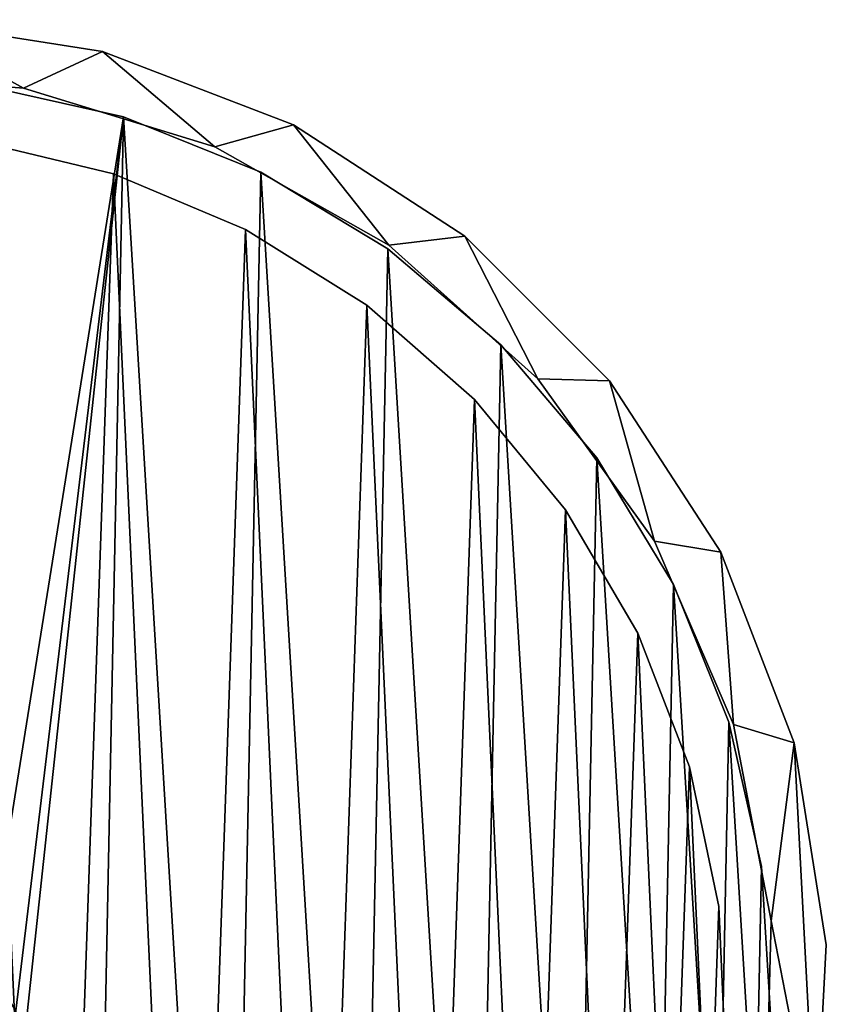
# Model space of a CAD drawing. Header units: millimetres. Extents: x -1598 to -691, y 18 to 189.
# Tile 158 of 158: x -768 to -745, y 108 to 136. Entities that reach past the tile are written whole.
import ezdxf

# ---------------------------------------------------------------- set-up
doc = ezdxf.new("R2010")
doc.units = ezdxf.units.MM
doc.header["$LTSCALE"] = 25.4
doc.layers.get('0').update_dxf_attribs({"true_color": 0xff5454})

# ---------------------------------------------------------------- blocks, each defined once
blk = doc.blocks.new('MORE-EYE-7826-7825-7608-ZIGZAG.STL')
at = {"color": 7, "true_color": 0xfaf5f5}
mesh = blk.add_polyface(dxfattribs=at)
corners = [(846.922, 112.646, 37.292), (847.521, 101.226, 37.292), (846.621, 106.905, 37.292), (848.41, 118.199, 37.292), (848.093, 109.048, 37.292), (848.852, 114.619, 37.292), (851.02, 123.322, 37.292), (850.791, 119.896, 37.292), (853.819, 124.633, 37.292), (854.638, 127.789, 37.292), (855.699, 126.729, 37.292), (859.106, 131.407, 37.292), (857.794, 128.609, 37.292), (862.532, 131.637, 37.292), (864.229, 134.017, 37.292), (867.809, 133.575, 37.292), (869.782, 135.505, 37.292), (873.38, 134.334, 37.292), (875.523, 135.806, 37.292), (878.983, 133.878, 37.292), (881.201, 134.907, 37.292), (884.358, 132.228, 37.292), (886.568, 132.847, 37.292), (889.252, 129.461, 37.292), (891.39, 129.715, 37.292), (893.437, 125.706, 37.292), (895.455, 125.65, 37.292), (896.717, 121.14, 37.292), (898.586, 120.829, 37.292), (898.938, 115.976, 37.292), (900.647, 115.462, 37.292), (899.998, 110.454, 37.292), (848.549, 103.444, 37.292), (849.581, 95.859, 37.292), (850.2, 98.07, 37.292), (852.712, 91.038, 37.292), (852.967, 93.176, 37.292), (856.777, 86.972, 37.292), (856.721, 88.991, 37.292), (861.287, 85.711, 37.292), (861.599, 83.841, 37.292), (866.452, 83.489, 37.292), (866.966, 81.781, 37.292), (871.974, 82.43, 37.292), (872.644, 80.882, 37.292), (877.594, 82.582, 37.292), (878.386, 81.183, 37.292), (883.05, 83.939, 37.292), (883.939, 82.671, 37.292), (888.086, 86.437, 37.292), (889.061, 85.281, 37.292), (892.468, 89.959, 37.292), (893.529, 88.899, 37.292), (895.991, 94.341, 37.292), (897.147, 93.366, 37.292), (898.489, 99.378, 37.292), (899.757, 98.489, 37.292), (899.846, 104.834, 37.292), (901.245, 104.042, 37.292), (901.546, 109.783, 37.292)]
mesh.append_faces([[corners[k] for k in face] for face in [(0, 1, 2), (58, 30, 59)]], dxfattribs={"vtx0": -1, "color": 7})
mesh.append_faces([[corners[k] for k in face] for face in [(4, 3, 5), (5, 6, 7), (7, 6, 8), (8, 9, 10), (10, 11, 12), (12, 11, 13), (13, 14, 15), (15, 16, 17), (17, 18, 19), (19, 20, 21), (21, 22, 23), (23, 24, 25), (25, 26, 27), (27, 28, 29), (29, 30, 31), (1, 32, 33), (32, 1, 4), (33, 34, 35), (35, 36, 37), (37, 39, 40), (40, 41, 42), (42, 43, 44), (44, 45, 46), (46, 47, 48), (48, 49, 50), (50, 51, 52), (52, 53, 54), (54, 55, 56), (56, 57, 58)]], dxfattribs={"vtx0": -1, "vtx1": -1, "color": 7})
mesh.append_faces([[corners[k] for k in face] for face in [(1, 3, 4), (58, 31, 30)]], dxfattribs={"vtx0": -1, "vtx1": -1, "vtx2": -1, "color": 7})
mesh.append_faces([[corners[k] for k in face] for face in [(1, 0, 3), (5, 3, 6), (8, 6, 9), (10, 9, 11), (13, 11, 14), (15, 14, 16), (17, 16, 18), (19, 18, 20), (21, 20, 22), (23, 22, 24), (25, 24, 26), (27, 26, 28), (29, 28, 30), (33, 32, 34), (35, 34, 36), (37, 36, 38), (37, 38, 39), (40, 39, 41), (42, 41, 43), (44, 43, 45), (46, 45, 47), (48, 47, 49), (50, 49, 51), (52, 51, 53), (54, 53, 55), (56, 55, 57), (58, 57, 31)]], dxfattribs={"vtx0": -1, "vtx2": -1, "color": 7})
mesh = blk.add_polyface(dxfattribs=at)
corners = [(847.521, 101.226, 147.292), (848.549, 103.444, 147.292), (848.093, 109.048, 147.292), (849.581, 95.859, 147.292), (850.2, 98.07, 147.292), (852.712, 91.038, 147.292), (852.967, 93.176, 147.292), (856.777, 86.972, 147.292), (856.721, 88.991, 147.292), (861.287, 85.711, 147.292), (861.599, 83.841, 147.292), (866.452, 83.489, 147.292), (866.966, 81.781, 147.292), (871.974, 82.43, 147.292), (872.644, 80.882, 147.292), (877.594, 82.582, 147.292), (878.386, 81.183, 147.292), (883.05, 83.939, 147.292), (883.939, 82.671, 147.292), (888.086, 86.437, 147.292), (889.061, 85.281, 147.292), (892.468, 89.959, 147.292), (893.529, 88.899, 147.292), (895.991, 94.341, 147.292), (897.147, 93.366, 147.292), (898.489, 99.378, 147.292), (899.757, 98.489, 147.292), (899.846, 104.834, 147.292), (901.245, 104.042, 147.292), (899.998, 110.454, 147.292), (900.647, 115.462, 147.292), (901.546, 109.783, 147.292), (846.922, 112.646, 147.292), (846.621, 106.905, 147.292), (848.41, 118.199, 147.292), (848.852, 114.619, 147.292), (851.02, 123.322, 147.292), (850.791, 119.896, 147.292), (853.819, 124.633, 147.292), (854.638, 127.789, 147.292), (855.699, 126.729, 147.292), (859.106, 131.407, 147.292), (857.794, 128.609, 147.292), (862.532, 131.637, 147.292), (864.229, 134.017, 147.292), (867.809, 133.575, 147.292), (869.782, 135.505, 147.292), (873.38, 134.334, 147.292), (875.523, 135.806, 147.292), (878.983, 133.878, 147.292), (881.201, 134.907, 147.292), (884.358, 132.228, 147.292), (886.568, 132.847, 147.292), (889.252, 129.461, 147.292), (891.39, 129.715, 147.292), (893.437, 125.706, 147.292), (895.455, 125.65, 147.292), (896.717, 121.14, 147.292), (898.586, 120.829, 147.292), (898.938, 115.976, 147.292)]
mesh.append_faces([[corners[k] for k in face] for face in [(30, 28, 31), (0, 32, 33)]], dxfattribs={"vtx0": -1, "color": 7})
mesh.append_faces([[corners[k] for k in face] for face in [(1, 3, 4), (4, 5, 6), (6, 7, 8), (8, 7, 9), (9, 10, 11), (11, 12, 13), (13, 14, 15), (15, 16, 17), (17, 18, 19), (19, 20, 21), (21, 22, 23), (23, 24, 25), (25, 26, 27), (27, 28, 29), (32, 0, 34), (34, 35, 36), (36, 38, 39), (39, 40, 41), (41, 43, 44), (44, 45, 46), (46, 47, 48), (48, 49, 50), (50, 51, 52), (52, 53, 54), (54, 55, 56), (56, 57, 58), (58, 59, 30)]], dxfattribs={"vtx0": -1, "vtx1": -1, "color": 7})
mesh.append_faces([[corners[k] for k in face] for face in [(29, 28, 30), (34, 0, 2)]], dxfattribs={"vtx0": -1, "vtx1": -1, "vtx2": -1, "color": 7})
mesh.append_faces([[corners[k] for k in face] for face in [(0, 1, 2), (1, 0, 3), (4, 3, 5), (6, 5, 7), (9, 7, 10), (11, 10, 12), (13, 12, 14), (15, 14, 16), (17, 16, 18), (19, 18, 20), (21, 20, 22), (23, 22, 24), (25, 24, 26), (27, 26, 28), (34, 2, 35), (36, 35, 37), (36, 37, 38), (39, 38, 40), (41, 40, 42), (41, 42, 43), (44, 43, 45), (46, 45, 47), (48, 47, 49), (50, 49, 51), (52, 51, 53), (54, 53, 55), (56, 55, 57), (58, 57, 59), (30, 59, 29)]], dxfattribs={"vtx0": -1, "vtx2": -1, "color": 7})
mesh = blk.add_polyface(dxfattribs=at)
corners = [(875.523, 135.806, 147.292), (881.201, 134.907, 37.292), (875.523, 135.806, 37.292), (881.201, 134.907, 147.292)]
mesh.append_faces([[corners[k] for k in face] for face in [(0, 1, 2), (1, 0, 3)]], dxfattribs={"vtx0": -1, "color": 7})
mesh = blk.add_polyface(dxfattribs=at)
corners = [(881.201, 134.907, 147.292), (886.568, 132.847, 37.292), (881.201, 134.907, 37.292), (886.568, 132.847, 147.292)]
mesh.append_faces([[corners[k] for k in face] for face in [(0, 1, 2), (1, 0, 3)]], dxfattribs={"vtx0": -1, "color": 7})
mesh = blk.add_polyface(dxfattribs=at)
corners = [(878.983, 133.878, 147.292), (873.38, 134.334, 37.292), (878.983, 133.878, 37.292), (873.38, 134.334, 147.292)]
mesh.append_faces([[corners[k] for k in face] for face in [(0, 1, 2), (1, 0, 3)]], dxfattribs={"vtx0": -1, "color": 7})
at = {"color": 0}
mesh = blk.add_polyface(dxfattribs=at)
corners = [(868.393, 83.077, 145.292), (869.401, 108.758, 145.292), (869.234, 110.239, 145.292), (872.52, 82.491, 145.292), (870.195, 107.495, 145.292), (873.235, 104.455, 145.292), (876.687, 82.575, 145.292), (874.497, 103.662, 145.292), (875.979, 103.495, 145.292), (877.386, 103.987, 145.292), (880.787, 83.327, 145.292), (878.44, 105.041, 145.292), (878.933, 106.449, 145.292), (848.817, 102.653, 145.292), (848.315, 110.948, 145.292), (848.231, 106.78, 145.292), (849.066, 115.047, 145.292), (850.057, 98.674, 145.292), (850.465, 118.974, 145.292), (851.919, 94.945, 145.292), (852.476, 122.625, 145.292), (854.355, 91.563, 145.292), (855.047, 125.906, 145.292), (855.77, 90.03, 145.292), (858.111, 128.732, 145.292), (857.303, 88.616, 145.292), (860.685, 86.179, 145.292), (861.588, 131.03, 145.292), (864.414, 84.317, 145.292), (865.389, 132.741, 145.292), (869.415, 133.82, 145.292), (869.727, 111.647, 145.292), (873.562, 134.239, 145.292), (870.781, 112.701, 145.292), (872.188, 113.193, 145.292), (873.67, 113.026, 145.292), (877.723, 133.987, 145.292), (874.932, 112.233, 145.292), (877.973, 109.193, 145.292), (881.789, 133.071, 145.292), (878.766, 107.93, 145.292), (884.713, 84.726, 145.292), (885.656, 131.515, 145.292), (888.364, 86.737, 145.292), (889.223, 129.359, 145.292), (891.645, 89.307, 145.292), (892.398, 126.658, 145.292), (894.472, 92.371, 145.292), (895.098, 123.483, 145.292), (896.77, 95.848, 145.292), (897.255, 119.916, 145.292), (898.481, 99.649, 145.292), (898.811, 116.049, 145.292), (899.559, 103.675, 145.292), (899.727, 111.983, 145.292), (899.978, 107.822, 145.292)]
mesh.append_faces([[corners[k] for k in face] for face in [(13, 14, 15), (54, 53, 55)]], dxfattribs={"vtx0": -1, "color": 0})
mesh.append_faces([[corners[k] for k in face] for face in [(1, 3, 4), (4, 3, 5), (5, 6, 7), (7, 6, 8), (8, 6, 9), (9, 10, 11), (11, 10, 12), (14, 13, 16), (16, 17, 18), (18, 19, 20), (20, 21, 22), (22, 23, 24), (24, 26, 27), (27, 28, 29), (29, 0, 30), (30, 31, 32), (32, 35, 36), (36, 38, 39), (39, 41, 42), (42, 43, 44), (44, 45, 46), (46, 47, 48), (48, 49, 50), (50, 51, 52), (52, 53, 54)]], dxfattribs={"vtx0": -1, "vtx1": -1, "color": 0})
mesh.append_faces([[corners[k] for k in face] for face in [(30, 0, 2), (39, 12, 10)]], dxfattribs={"vtx0": -1, "vtx1": -1, "vtx2": -1, "color": 0})
mesh.append_faces([[corners[k] for k in face] for face in [(0, 1, 2), (1, 0, 3), (5, 3, 6), (9, 6, 10), (16, 13, 17), (18, 17, 19), (20, 19, 21), (22, 21, 23), (24, 23, 25), (24, 25, 26), (27, 26, 28), (29, 28, 0), (30, 2, 31), (32, 31, 33), (32, 33, 34), (32, 34, 35), (36, 35, 37), (36, 37, 38), (39, 38, 40), (39, 40, 12), (39, 10, 41), (42, 41, 43), (44, 43, 45), (46, 45, 47), (48, 47, 49), (50, 49, 51), (52, 51, 53)]], dxfattribs={"vtx0": -1, "vtx2": -1, "color": 0})
mesh = blk.add_polyface(dxfattribs=at)
corners = [(848.315, 110.948, 144.292), (848.817, 102.653, 144.292), (848.231, 106.78, 144.292), (849.066, 115.047, 144.292), (850.057, 98.674, 144.292), (850.465, 118.974, 144.292), (851.919, 94.945, 144.292), (852.476, 122.625, 144.292), (854.355, 91.563, 144.292), (855.047, 125.906, 144.292), (855.77, 90.03, 144.292), (858.111, 128.732, 144.292), (857.303, 88.616, 144.292), (860.685, 86.179, 144.292), (861.588, 131.03, 144.292), (864.414, 84.317, 144.292), (865.389, 132.741, 144.292), (868.393, 83.077, 144.292), (869.415, 133.82, 144.292), (869.234, 110.239, 144.292), (869.727, 111.647, 144.292), (873.562, 134.239, 144.292), (870.781, 112.701, 144.292), (872.188, 113.193, 144.292), (873.67, 113.026, 144.292), (877.723, 133.987, 144.292), (874.932, 112.233, 144.292), (877.973, 109.193, 144.292), (881.789, 133.071, 144.292), (878.766, 107.93, 144.292), (878.933, 106.449, 144.292), (880.787, 83.327, 144.292), (884.713, 84.726, 144.292), (885.656, 131.515, 144.292), (888.364, 86.737, 144.292), (889.223, 129.359, 144.292), (891.645, 89.307, 144.292), (892.398, 126.658, 144.292), (894.472, 92.371, 144.292), (895.098, 123.483, 144.292), (896.77, 95.848, 144.292), (897.255, 119.916, 144.292), (898.481, 99.649, 144.292), (898.811, 116.049, 144.292), (899.559, 103.675, 144.292), (899.727, 111.983, 144.292), (899.978, 107.822, 144.292), (869.401, 108.758, 144.292), (872.52, 82.491, 144.292), (870.195, 107.495, 144.292), (873.235, 104.455, 144.292), (876.687, 82.575, 144.292), (874.497, 103.662, 144.292), (875.979, 103.495, 144.292), (877.386, 103.987, 144.292), (878.44, 105.041, 144.292)]
mesh.append_faces([[corners[k] for k in face] for face in [(0, 1, 2), (44, 45, 46)]], dxfattribs={"vtx0": -1, "color": 0})
mesh.append_faces([[corners[k] for k in face] for face in [(1, 3, 4), (4, 5, 6), (6, 7, 8), (8, 9, 10), (10, 11, 12), (12, 11, 13), (13, 14, 15), (15, 16, 17), (19, 18, 20), (20, 21, 22), (22, 21, 23), (23, 21, 24), (24, 25, 26), (26, 25, 27), (27, 28, 29), (29, 28, 30), (31, 28, 32), (32, 33, 34), (34, 35, 36), (36, 37, 38), (38, 39, 40), (40, 41, 42), (42, 43, 44), (17, 47, 48), (47, 17, 19), (48, 50, 51), (51, 54, 31)]], dxfattribs={"vtx0": -1, "vtx1": -1, "color": 0})
mesh.append_faces([[corners[k] for k in face] for face in [(17, 18, 19), (30, 28, 31)]], dxfattribs={"vtx0": -1, "vtx1": -1, "vtx2": -1, "color": 0})
mesh.append_faces([[corners[k] for k in face] for face in [(1, 0, 3), (4, 3, 5), (6, 5, 7), (8, 7, 9), (10, 9, 11), (13, 11, 14), (15, 14, 16), (17, 16, 18), (20, 18, 21), (24, 21, 25), (27, 25, 28), (32, 28, 33), (34, 33, 35), (36, 35, 37), (38, 37, 39), (40, 39, 41), (42, 41, 43), (44, 43, 45), (48, 47, 49), (48, 49, 50), (51, 50, 52), (51, 52, 53), (51, 53, 54), (31, 54, 55), (31, 55, 30)]], dxfattribs={"vtx0": -1, "vtx2": -1, "color": 0})
mesh = blk.add_polyface(dxfattribs=at)
corners = [(877.723, 133.987, 145.292), (881.789, 133.071, 144.292), (877.723, 133.987, 144.292), (881.789, 133.071, 145.292)]
mesh.append_faces([[corners[k] for k in face] for face in [(0, 1, 2), (1, 0, 3)]], dxfattribs={"vtx0": -1, "color": 0})
at = {"color": 7, "true_color": 0xfaf5f5}
mesh = blk.add_polyface(dxfattribs=at)
corners = [(884.358, 132.228, 147.292), (878.983, 133.878, 37.292), (884.358, 132.228, 37.292), (878.983, 133.878, 147.292)]
mesh.append_faces([[corners[k] for k in face] for face in [(0, 1, 2), (1, 0, 3)]], dxfattribs={"vtx0": -1, "color": 7})
at = {"color": 0}
mesh = blk.add_polyface(dxfattribs=at)
corners = [(881.789, 133.071, 145.292), (885.656, 131.515, 144.292), (881.789, 133.071, 144.292), (885.656, 131.515, 145.292)]
mesh.append_faces([[corners[k] for k in face] for face in [(0, 1, 2), (1, 0, 3)]], dxfattribs={"vtx0": -1, "color": 0})
at = {"color": 7, "true_color": 0xffffff}
mesh = blk.add_polyface(dxfattribs=at)
corners = [(848.888, 110.593, 46.785), (849.253, 102.581, 46.785), (848.747, 106.572, 46.785), (849.672, 114.539, 46.785), (850.393, 98.722, 46.785), (851.079, 118.309, 46.785), (852.137, 95.097, 46.785), (853.072, 121.804, 46.785), (854.44, 91.798, 46.785), (855.6, 124.933, 46.785), (857.243, 88.911, 46.785), (858.597, 127.617, 46.785), (860.472, 86.511, 46.785), (861.986, 129.786, 46.785), (864.044, 84.66, 46.785), (865.679, 131.382, 46.785), (867.867, 83.406, 46.785), (869.58, 132.366, 46.785), (871.842, 82.782, 46.785), (873.589, 132.711, 46.785), (875.865, 82.803, 46.785), (877.601, 132.408, 46.785), (879.833, 83.47, 46.785), (881.512, 131.466, 46.785), (883.642, 84.764, 46.785), (885.222, 129.909, 46.785), (887.195, 86.653, 46.785), (888.634, 127.777, 46.785), (890.398, 89.087, 46.785), (891.659, 125.125, 46.785), (893.17, 92.003, 46.785), (894.22, 122.022, 46.785), (895.438, 95.326, 46.785), (896.25, 118.548, 46.785), (897.143, 98.97, 46.785), (897.697, 114.794, 46.785), (898.242, 102.841, 46.785), (898.523, 110.856, 46.785), (898.706, 106.837, 46.785)]
mesh.append_faces([[corners[k] for k in face] for face in [(0, 1, 2), (36, 37, 38)]], dxfattribs={"vtx0": -1, "color": 7})
mesh.append_faces([[corners[k] for k in face] for face in [(1, 3, 4), (4, 5, 6), (6, 7, 8), (8, 9, 10), (10, 11, 12), (12, 13, 14), (14, 15, 16), (16, 17, 18), (18, 19, 20), (20, 21, 22), (22, 23, 24), (24, 25, 26), (26, 27, 28), (28, 29, 30), (30, 31, 32), (32, 33, 34), (34, 35, 36)]], dxfattribs={"vtx0": -1, "vtx1": -1, "color": 7})
mesh.append_faces([[corners[k] for k in face] for face in [(1, 0, 3), (4, 3, 5), (6, 5, 7), (8, 7, 9), (10, 9, 11), (12, 11, 13), (14, 13, 15), (16, 15, 17), (18, 17, 19), (20, 19, 21), (22, 21, 23), (24, 23, 25), (26, 25, 27), (28, 27, 29), (30, 29, 31), (32, 31, 33), (34, 33, 35), (36, 35, 37)]], dxfattribs={"vtx0": -1, "vtx2": -1, "color": 7})
mesh = blk.add_polyface(dxfattribs=at)
corners = [(849.253, 102.581, 47.785), (848.888, 110.593, 47.785), (848.747, 106.572, 47.785), (849.672, 114.539, 47.785), (850.393, 98.722, 47.785), (851.079, 118.309, 47.785), (852.137, 95.097, 47.785), (853.072, 121.804, 47.785), (854.44, 91.798, 47.785), (855.6, 124.933, 47.785), (857.243, 88.911, 47.785), (858.597, 127.617, 47.785), (860.472, 86.511, 47.785), (861.986, 129.786, 47.785), (864.044, 84.66, 47.785), (865.679, 131.382, 47.785), (867.867, 83.406, 47.785), (869.58, 132.366, 47.785), (871.842, 82.782, 47.785), (873.589, 132.711, 47.785), (875.865, 82.803, 47.785), (877.601, 132.408, 47.785), (879.833, 83.47, 47.785), (881.512, 131.466, 47.785), (883.642, 84.764, 47.785), (885.222, 129.909, 47.785), (887.195, 86.653, 47.785), (888.634, 127.777, 47.785), (890.398, 89.087, 47.785), (891.659, 125.125, 47.785), (893.17, 92.003, 47.785), (894.22, 122.022, 47.785), (895.438, 95.326, 47.785), (896.25, 118.548, 47.785), (897.143, 98.97, 47.785), (897.697, 114.794, 47.785), (898.242, 102.841, 47.785), (898.523, 110.856, 47.785), (898.706, 106.837, 47.785)]
mesh.append_faces([[corners[k] for k in face] for face in [(0, 1, 2), (37, 36, 38)]], dxfattribs={"vtx0": -1, "color": 7})
mesh.append_faces([[corners[k] for k in face] for face in [(1, 0, 3), (3, 4, 5), (5, 6, 7), (7, 8, 9), (9, 10, 11), (11, 12, 13), (13, 14, 15), (15, 16, 17), (17, 18, 19), (19, 20, 21), (21, 22, 23), (23, 24, 25), (25, 26, 27), (27, 28, 29), (29, 30, 31), (31, 32, 33), (33, 34, 35), (35, 36, 37)]], dxfattribs={"vtx0": -1, "vtx1": -1, "color": 7})
mesh.append_faces([[corners[k] for k in face] for face in [(3, 0, 4), (5, 4, 6), (7, 6, 8), (9, 8, 10), (11, 10, 12), (13, 12, 14), (15, 14, 16), (17, 16, 18), (19, 18, 20), (21, 20, 22), (23, 22, 24), (25, 24, 26), (27, 26, 28), (29, 28, 30), (31, 30, 32), (33, 32, 34), (35, 34, 36)]], dxfattribs={"vtx0": -1, "vtx2": -1, "color": 7})
at = {"color": 7, "true_color": 0xfaf5f5}
mesh = blk.add_polyface(dxfattribs=at)
corners = [(886.568, 132.847, 147.292), (891.39, 129.715, 37.292), (886.568, 132.847, 37.292), (891.39, 129.715, 147.292)]
mesh.append_faces([[corners[k] for k in face] for face in [(0, 1, 2), (1, 0, 3)]], dxfattribs={"vtx0": -1, "color": 7})
at = {"color": 7, "true_color": 0xffffff}
mesh = blk.add_polyface(dxfattribs=at)
corners = [(877.601, 132.408, 47.785), (881.512, 131.466, 46.785), (877.601, 132.408, 46.785), (881.512, 131.466, 47.785)]
mesh.append_faces([[corners[k] for k in face] for face in [(0, 1, 2), (1, 0, 3)]], dxfattribs={"vtx0": -1, "color": 7})
at = {"color": 7, "true_color": 0xfaf5f5}
mesh = blk.add_polyface(dxfattribs=at)
corners = [(889.252, 129.461, 147.292), (884.358, 132.228, 37.292), (889.252, 129.461, 37.292), (884.358, 132.228, 147.292)]
mesh.append_faces([[corners[k] for k in face] for face in [(0, 1, 2), (1, 0, 3)]], dxfattribs={"vtx0": -1, "color": 7})
at = {"color": 7, "true_color": 0xffffff}
mesh = blk.add_polyface(dxfattribs=at)
corners = [(881.512, 131.466, 47.785), (885.222, 129.909, 46.785), (881.512, 131.466, 46.785), (885.222, 129.909, 47.785)]
mesh.append_faces([[corners[k] for k in face] for face in [(0, 1, 2), (1, 0, 3)]], dxfattribs={"vtx0": -1, "color": 7})
at = {"color": 0}
mesh = blk.add_polyface(dxfattribs=at)
corners = [(885.656, 131.515, 145.292), (889.223, 129.359, 144.292), (885.656, 131.515, 144.292), (889.223, 129.359, 145.292)]
mesh.append_faces([[corners[k] for k in face] for face in [(0, 1, 2), (1, 0, 3)]], dxfattribs={"vtx0": -1, "color": 0})
at = {"color": 7, "true_color": 0xffffff}
mesh = blk.add_polyface(dxfattribs=at)
corners = [(885.222, 129.909, 47.785), (888.634, 127.777, 46.785), (885.222, 129.909, 46.785), (888.634, 127.777, 47.785)]
mesh.append_faces([[corners[k] for k in face] for face in [(0, 1, 2), (1, 0, 3)]], dxfattribs={"vtx0": -1, "color": 7})
at = {"color": 7, "true_color": 0xfaf5f5}
mesh = blk.add_polyface(dxfattribs=at)
corners = [(891.39, 129.715, 37.292), (895.455, 125.65, 147.292), (895.455, 125.65, 37.292), (891.39, 129.715, 147.292)]
mesh.append_faces([[corners[k] for k in face] for face in [(0, 1, 2), (1, 0, 3)]], dxfattribs={"vtx0": -1, "color": 7})
at = {"color": 0}
mesh = blk.add_polyface(dxfattribs=at)
corners = [(889.223, 129.359, 145.292), (892.398, 126.658, 144.292), (889.223, 129.359, 144.292), (892.398, 126.658, 145.292)]
mesh.append_faces([[corners[k] for k in face] for face in [(0, 1, 2), (1, 0, 3)]], dxfattribs={"vtx0": -1, "color": 0})
at = {"color": 7, "true_color": 0xfaf5f5}
mesh = blk.add_polyface(dxfattribs=at)
corners = [(893.437, 125.706, 147.292), (889.252, 129.461, 37.292), (893.437, 125.706, 37.292), (889.252, 129.461, 147.292)]
mesh.append_faces([[corners[k] for k in face] for face in [(0, 1, 2), (1, 0, 3)]], dxfattribs={"vtx0": -1, "color": 7})
at = {"color": 7, "true_color": 0xffffff}
mesh = blk.add_polyface(dxfattribs=at)
corners = [(888.634, 127.777, 47.785), (891.659, 125.125, 46.785), (888.634, 127.777, 46.785), (891.659, 125.125, 47.785)]
mesh.append_faces([[corners[k] for k in face] for face in [(0, 1, 2), (1, 0, 3)]], dxfattribs={"vtx0": -1, "color": 7})
at = {"color": 0}
mesh = blk.add_polyface(dxfattribs=at)
corners = [(892.398, 126.658, 144.292), (895.098, 123.483, 145.292), (895.098, 123.483, 144.292), (892.398, 126.658, 145.292)]
mesh.append_faces([[corners[k] for k in face] for face in [(0, 1, 2), (1, 0, 3)]], dxfattribs={"vtx0": -1, "color": 0})
at = {"color": 7, "true_color": 0xfaf5f5}
mesh = blk.add_polyface(dxfattribs=at)
corners = [(893.437, 125.706, 147.292), (896.717, 121.14, 37.292), (896.717, 121.14, 147.292), (893.437, 125.706, 37.292)]
mesh.append_faces([[corners[k] for k in face] for face in [(0, 1, 2), (1, 0, 3)]], dxfattribs={"vtx0": -1, "color": 7})
mesh = blk.add_polyface(dxfattribs=at)
corners = [(895.455, 125.65, 37.292), (898.586, 120.829, 147.292), (898.586, 120.829, 37.292), (895.455, 125.65, 147.292)]
mesh.append_faces([[corners[k] for k in face] for face in [(0, 1, 2), (1, 0, 3)]], dxfattribs={"vtx0": -1, "color": 7})
at = {"color": 7, "true_color": 0xffffff}
mesh = blk.add_polyface(dxfattribs=at)
corners = [(891.659, 125.125, 46.785), (894.22, 122.022, 47.785), (894.22, 122.022, 46.785), (891.659, 125.125, 47.785)]
mesh.append_faces([[corners[k] for k in face] for face in [(0, 1, 2), (1, 0, 3)]], dxfattribs={"vtx0": -1, "color": 7})
at = {"color": 0}
mesh = blk.add_polyface(dxfattribs=at)
corners = [(895.098, 123.483, 144.292), (897.255, 119.916, 145.292), (897.255, 119.916, 144.292), (895.098, 123.483, 145.292)]
mesh.append_faces([[corners[k] for k in face] for face in [(0, 1, 2), (1, 0, 3)]], dxfattribs={"vtx0": -1, "color": 0})
at = {"color": 7, "true_color": 0xffffff}
mesh = blk.add_polyface(dxfattribs=at)
corners = [(894.22, 122.022, 46.785), (896.25, 118.548, 47.785), (896.25, 118.548, 46.785), (894.22, 122.022, 47.785)]
mesh.append_faces([[corners[k] for k in face] for face in [(0, 1, 2), (1, 0, 3)]], dxfattribs={"vtx0": -1, "color": 7})
at = {"color": 7, "true_color": 0xfaf5f5}
mesh = blk.add_polyface(dxfattribs=at)
corners = [(896.717, 121.14, 147.292), (898.938, 115.976, 37.292), (898.938, 115.976, 147.292), (896.717, 121.14, 37.292)]
mesh.append_faces([[corners[k] for k in face] for face in [(0, 1, 2), (1, 0, 3)]], dxfattribs={"vtx0": -1, "color": 7})
mesh = blk.add_polyface(dxfattribs=at)
corners = [(898.586, 120.829, 37.292), (900.647, 115.462, 147.292), (900.647, 115.462, 37.292), (898.586, 120.829, 147.292)]
mesh.append_faces([[corners[k] for k in face] for face in [(0, 1, 2), (1, 0, 3)]], dxfattribs={"vtx0": -1, "color": 7})
at = {"color": 0}
mesh = blk.add_polyface(dxfattribs=at)
corners = [(897.255, 119.916, 144.292), (898.811, 116.049, 145.292), (898.811, 116.049, 144.292), (897.255, 119.916, 145.292)]
mesh.append_faces([[corners[k] for k in face] for face in [(0, 1, 2), (1, 0, 3)]], dxfattribs={"vtx0": -1, "color": 0})
at = {"color": 7, "true_color": 0xffffff}
mesh = blk.add_polyface(dxfattribs=at)
corners = [(896.25, 118.548, 46.785), (897.697, 114.794, 47.785), (897.697, 114.794, 46.785), (896.25, 118.548, 47.785)]
mesh.append_faces([[corners[k] for k in face] for face in [(0, 1, 2), (1, 0, 3)]], dxfattribs={"vtx0": -1, "color": 7})
at = {"color": 0}
mesh = blk.add_polyface(dxfattribs=at)
corners = [(898.811, 116.049, 144.292), (899.727, 111.983, 145.292), (899.727, 111.983, 144.292), (898.811, 116.049, 145.292)]
mesh.append_faces([[corners[k] for k in face] for face in [(0, 1, 2), (1, 0, 3)]], dxfattribs={"vtx0": -1, "color": 0})
at = {"color": 7, "true_color": 0xfaf5f5}
mesh = blk.add_polyface(dxfattribs=at)
corners = [(898.938, 115.976, 147.292), (899.998, 110.454, 37.292), (899.998, 110.454, 147.292), (898.938, 115.976, 37.292)]
mesh.append_faces([[corners[k] for k in face] for face in [(0, 1, 2), (1, 0, 3)]], dxfattribs={"vtx0": -1, "color": 7})
mesh = blk.add_polyface(dxfattribs=at)
corners = [(900.647, 115.462, 37.292), (901.546, 109.783, 147.292), (901.546, 109.783, 37.292), (900.647, 115.462, 147.292)]
mesh.append_faces([[corners[k] for k in face] for face in [(0, 1, 2), (1, 0, 3)]], dxfattribs={"vtx0": -1, "color": 7})
at = {"color": 7, "true_color": 0xffffff}
mesh = blk.add_polyface(dxfattribs=at)
corners = [(897.697, 114.794, 46.785), (898.523, 110.856, 47.785), (898.523, 110.856, 46.785), (897.697, 114.794, 47.785)]
mesh.append_faces([[corners[k] for k in face] for face in [(0, 1, 2), (1, 0, 3)]], dxfattribs={"vtx0": -1, "color": 7})
at = {"color": 0}
mesh = blk.add_polyface(dxfattribs=at)
corners = [(899.727, 111.983, 144.292), (899.978, 107.822, 145.292), (899.978, 107.822, 144.292), (899.727, 111.983, 145.292)]
mesh.append_faces([[corners[k] for k in face] for face in [(0, 1, 2), (1, 0, 3)]], dxfattribs={"vtx0": -1, "color": 0})
at = {"color": 7, "true_color": 0xffffff}
mesh = blk.add_polyface(dxfattribs=at)
corners = [(898.523, 110.856, 46.785), (898.706, 106.837, 47.785), (898.706, 106.837, 46.785), (898.523, 110.856, 47.785)]
mesh.append_faces([[corners[k] for k in face] for face in [(0, 1, 2), (1, 0, 3)]], dxfattribs={"vtx0": -1, "color": 7})
at = {"color": 7, "true_color": 0xfaf5f5}
mesh = blk.add_polyface(dxfattribs=at)
corners = [(899.998, 110.454, 147.292), (899.846, 104.834, 37.292), (899.846, 104.834, 147.292), (899.998, 110.454, 37.292)]
mesh.append_faces([[corners[k] for k in face] for face in [(0, 1, 2), (1, 0, 3)]], dxfattribs={"vtx0": -1, "color": 7})
mesh = blk.add_polyface(dxfattribs=at)
corners = [(901.546, 109.783, 37.292), (901.245, 104.042, 147.292), (901.245, 104.042, 37.292), (901.546, 109.783, 147.292)]
mesh.append_faces([[corners[k] for k in face] for face in [(0, 1, 2), (1, 0, 3)]], dxfattribs={"vtx0": -1, "color": 7})

msp = doc.modelspace()

# ---------------------------------------------------------------- block references
at = {"color": 0}
msp.add_blockref('MORE-EYE-7826-7825-7608-ZIGZAG.STL', (-1646.862, 0, -42.254), dxfattribs=at)

doc.saveas('drawing.dxf')
